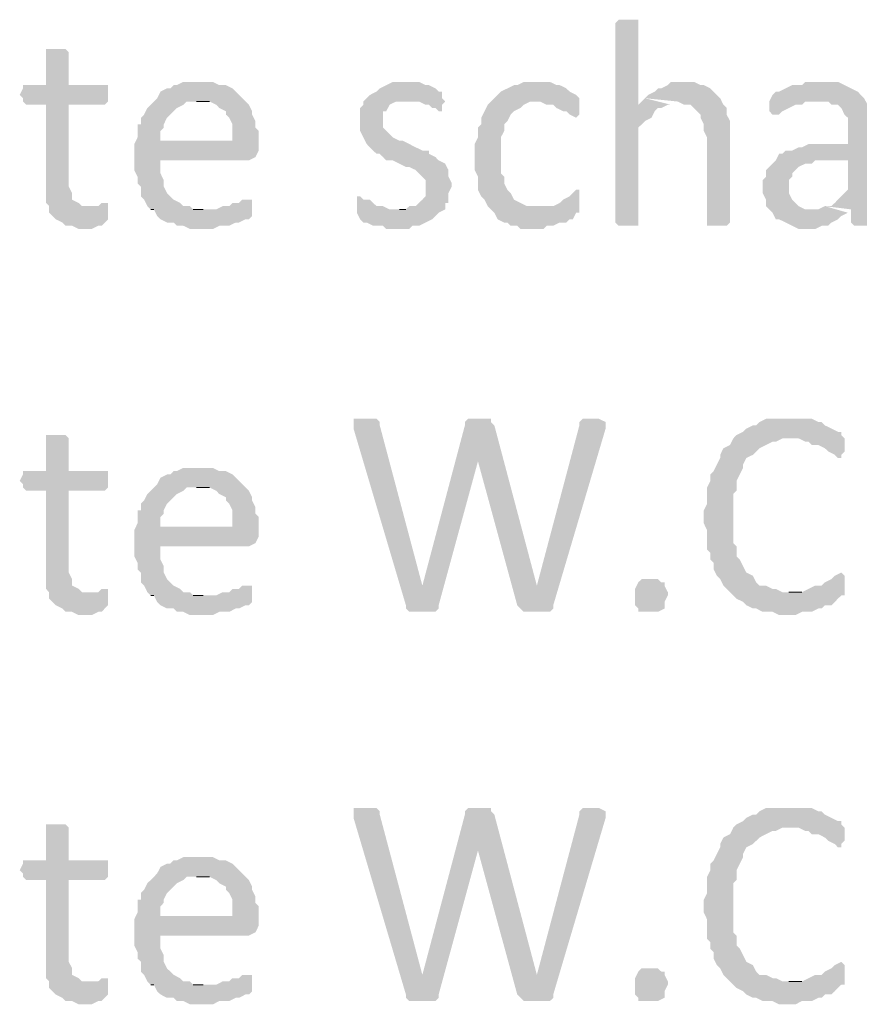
# Model space of a CAD drawing. Header units: millimetres. Extents: x -197899 to 120983, y -4228 to 45370.
# Tile 98 of 200: x -135237 to -134151, y 1408 to 2682. Entities that reach past the tile are written whole.
import ezdxf

# ---------------------------------------------------------------- set-up
doc = ezdxf.new("R2010")
doc.units = ezdxf.units.MM
for name, color, linetype in [('AL63----', 7, 'Continuous'), ('PDF_Geometry', 8, 'Continuous'), ('PDF_Solid Fills', 8, 'Continuous')]:
    doc.layers.add(name, color=color, linetype=linetype)

# ---------------------------------------------------------------- blocks, each defined once
blk = doc.blocks.new('A$C01523A58')
at = {"layer": 'PDF_Solid Fills'}
for points in [[(27724.1, -26471), (27711.3, -26471), (27707.1, -26475.2), (27707.1, -26733.5), (27707.1, -26733.5), (27711.3, -26737.7), (27736.7, -26737.7), (27736.7, -26733.5), (27736.7, -26610.7), (27741, -26606.5), (27745.2, -26602.3), (27753.6, -26598), (27757.9, -26589.5), (27762.1, -26585.3), (27766.4, -26585.3), (27774.9, -26581.1), (27736.7, -26581.1), (27736.7, -26475.2), (27736.7, -26471), (27732.5, -26471)], [(26983.2, -26509.1), (26970.5, -26509.1), (26970.5, -26513.4), (26970.5, -26555.7), (26940.9, -26555.7), (26940.9, -26559.9), (26936.6, -26568.4), (26940.9, -26572.6), (26940.9, -26576.9), (26945.1, -26581.1), (26970.5, -26581.1), (26970.5, -26708.1), (26974.7, -26712.3), (26974.7, -26720.8), (26978.9, -26725), (26983.2, -26729.3), (26991.7, -26733.5), (26995.9, -26737.7), (27004.4, -26737.7), (27012.8, -26741.9), (27029.8, -26741.9), (27038.2, -26737.7), (27042.5, -26737.7), (27046.7, -26733.5), (27050.9, -26729.3), (27050.9, -26716.5), (27025.5, -26712.3), (27017.1, -26712.3), (27012.8, -26708.1), (27004.4, -26703.9), (27004.4, -26695.4), (27000.1, -26686.9), (27000.1, -26581.1), (27046.7, -26581.1), (27050.9, -26576.9), (27050.9, -26555.7), (27000.1, -26555.7), (27000.1, -26513.4), (27000.1, -26513.4), (26995.9, -26509.1), (26991.7, -26509.1)], [(27169.5, -26551.5), (27148.3, -26551.5), (27139.9, -26555.7), (27135.6, -26555.7), (27131.4, -26559.9), (27127.1, -26559.9), (27118.7, -26564.1), (27114.4, -26572.6), (27110.2, -26576.9), (27106, -26581.1), (27101.7, -26585.3), (27097.5, -26593.8), (27093.3, -26598), (27093.3, -26606.5), (27089, -26606.5), (27089, -26623.4), (27084.8, -26631.9), (27118.7, -26627.7), (27118.7, -26614.9), (27122.9, -26610.7), (27122.9, -26606.5), (27127.1, -26598), (27131.4, -26593.8), (27135.6, -26589.5), (27139.9, -26585.3), (27148.3, -26581.1), (27152.5, -26576.9), (27228.7, -26576.9), (27224.5, -26572.6), (27216.1, -26564.1), (27211.8, -26559.9), (27203.3, -26555.7), (27194.8, -26555.7), (27186.4, -26551.5), (27177.9, -26551.5)], [(27440.4, -26551.5), (27419.2, -26551.5), (27410.7, -26555.7), (27402.3, -26559.9), (27398.1, -26564.1), (27389.6, -26568.4), (27389.6, -26568.4), (27381.2, -26576.9), (27381.2, -26581.1), (27376.9, -26585.3), (27376.9, -26614.9), (27381.2, -26623.4), (27381.2, -26623.4), (27385.4, -26631.9), (27389.6, -26636.2), (27389.6, -26636.2), (27398.1, -26644.6), (27402.3, -26644.6), (27406.6, -26648.8), (27410.7, -26653.1), (27419.2, -26653.1), (27427.7, -26657.3), (27436.1, -26661.5), (27440.4, -26661.5), (27448.9, -26665.7), (27453.1, -26670), (27457.4, -26674.2), (27461.5, -26678.5), (27461.5, -26699.6), (27457.4, -26703.9), (27453.1, -26708.1), (27448.9, -26712.3), (27440.4, -26712.3), (27436.1, -26716.5), (27427.7, -26716.5), (27486.9, -26716.5), (27486.9, -26708.1), (27491.2, -26708.1), (27491.2, -26695.4), (27495.4, -26686.9), (27495.4, -26682.7), (27491.2, -26674.2), (27491.2, -26665.7), (27491.2, -26665.7), (27486.9, -26657.3), (27478.5, -26653.1), (27478.5, -26653.1), (27474.3, -26648.8), (27465.8, -26644.6), (27465.8, -26640.3), (27457.4, -26640.3), (27448.9, -26636.2), (27448.9, -26636.2), (27440.4, -26631.9), (27432, -26627.7), (27427.7, -26627.7), (27419.2, -26623.4), (27415, -26619.2), (27410.7, -26614.9), (27406.6, -26610.7), (27406.6, -26589.5), (27410.7, -26589.5), (27415, -26581.1), (27415, -26581.1), (27423.5, -26576.9), (27436.1, -26576.9), (27482.8, -26572.6), (27482.8, -26564.1), (27478.5, -26564.1), (27474.3, -26559.9), (27474.3, -26559.9), (27465.8, -26555.7), (27461.5, -26555.7), (27453.1, -26551.5), (27444.6, -26551.5)], [(27605.5, -26551.5), (27588.6, -26551.5), (27580.1, -26555.7), (27575.9, -26555.7), (27567.4, -26559.9), (27558.9, -26564.1), (27554.7, -26568.4), (27550.5, -26572.6), (27546.2, -26576.9), (27609.7, -26576.9), (27618.2, -26581.1), (27626.7, -26581.1), (27630.9, -26585.3), (27639.4, -26589.5), (27643.6, -26589.5), (27647.9, -26593.8), (27656.3, -26598), (27660.5, -26593.8), (27660.5, -26572.6), (27656.3, -26568.4), (27656.3, -26568.4), (27647.9, -26564.1), (27643.6, -26559.9), (27635.1, -26555.7), (27630.9, -26555.7), (27622.4, -26551.5), (27614, -26551.5)], [(27796, -26551.5), (27779.1, -26551.5), (27774.9, -26555.7), (27766.4, -26559.9), (27762.1, -26559.9), (27757.9, -26564.1), (27749.5, -26568.4), (27745.2, -26572.6), (27787.5, -26576.9), (27787.5, -26576.9), (27796, -26581.1), (27804.5, -26581.1), (27808.7, -26585.3), (27817.2, -26593.8), (27817.2, -26598), (27821.4, -26606.5), (27821.4, -26614.9), (27825.6, -26623.4), (27825.6, -26733.5), (27825.6, -26737.7), (27851, -26737.7), (27855.3, -26733.5), (27855.3, -26627.7), (27855.3, -26602.3), (27851, -26593.8), (27851, -26585.3), (27846.8, -26581.1), (27842.6, -26572.6), (27842.6, -26572.6), (27834.1, -26564.1), (27829.9, -26559.9), (27821.4, -26555.7), (27817.2, -26555.7), (27808.7, -26551.5), (27804.5, -26551.5)], [(27973.8, -26551.5), (27952.6, -26551.5), (27948.4, -26555.7), (27935.7, -26555.7), (27927.2, -26559.9), (27918.7, -26564.1), (27914.6, -26564.1), (27910.3, -26568.4), (27906.1, -26576.9), (27982.3, -26576.9), (27986.5, -26581.1), (27994.9, -26581.1), (27999.2, -26585.3), (28003.4, -26593.8), (28007.7, -26598), (28007.7, -26631.9), (27956.9, -26631.9), (27948.4, -26636.2), (27944.1, -26636.2), (27935.7, -26640.3), (27927.2, -26640.3), (27923, -26644.6), (27918.7, -26644.6), (27914.6, -26653.1), (28007.7, -26653.1), (28007.7, -26691.1), (28003.4, -26695.4), (27999.2, -26699.6), (27990.8, -26708.1), (27986.5, -26712.3), (27978, -26712.3), (28011.9, -26716.5), (28011.9, -26733.5), (28016.2, -26737.7), (28037.3, -26737.7), (28041.5, -26733.5), (28041.5, -26602.3), (28037.3, -26593.8), (28037.3, -26589.5), (28037.3, -26589.5), (28033.1, -26581.1), (28028.8, -26572.6), (28024.6, -26568.4), (28024.6, -26568.4), (28020.4, -26564.1), (28011.9, -26559.9), (28003.4, -26555.7), (28003.4, -26555.7), (27994.9, -26551.5), (27982.3, -26551.5)], [(27228.7, -26576.9), (27165.3, -26576.9), (27182.2, -26576.9), (27190.7, -26581.1), (27194.8, -26585.3), (27203.3, -26589.5), (27203.3, -26593.8), (27207.6, -26598), (27211.8, -26606.5), (27211.8, -26627.7), (27118.7, -26627.7), (27084.8, -26631.9), (27084.8, -26648.8), (27084.8, -26665.7), (27089, -26674.2), (27089, -26682.7), (27093.3, -26686.9), (27093.3, -26699.6), (27097.5, -26703.9), (27101.7, -26712.3), (27106, -26716.5), (27173.7, -26716.5), (27161, -26716.5), (27156.8, -26712.3), (27148.3, -26712.3), (27144.1, -26708.1), (27135.6, -26703.9), (27131.4, -26699.6), (27127.1, -26695.4), (27122.9, -26686.9), (27122.9, -26678.5), (27122.9, -26678.5), (27118.7, -26670), (27118.7, -26653.1), (27233, -26653.1), (27241.5, -26648.8), (27241.5, -26648.8), (27245.7, -26640.3), (27245.7, -26631.9), (27245.7, -26614.9), (27241.5, -26610.7), (27241.5, -26602.3), (27237.2, -26593.8), (27237.2, -26589.5), (27233, -26581.1)], [(27482.8, -26572.6), (27436.1, -26576.9), (27453.1, -26576.9), (27461.5, -26581.1), (27465.8, -26581.1), (27470, -26585.3), (27474.3, -26585.3), (27478.5, -26589.5), (27482.8, -26589.5), (27482.8, -26581.1), (27486.9, -26576.9)], [(27546.2, -26576.9), (27542, -26581.1), (27537.8, -26589.5), (27533.5, -26598), (27533.5, -26606.5), (27529.3, -26610.7), (27529.3, -26623.4), (27525.1, -26631.9), (27525.1, -26648.8), (27525.1, -26665.7), (27529.3, -26674.2), (27529.3, -26691.1), (27533.5, -26699.6), (27537.8, -26703.9), (27542, -26712.3), (27546.2, -26716.5), (27550.5, -26720.8), (27554.7, -26729.3), (27563.2, -26733.5), (27567.4, -26733.5), (27571.6, -26737.7), (27580.1, -26737.7), (27584.3, -26741.9), (27614, -26741.9), (27618.2, -26737.7), (27626.7, -26737.7), (27635.1, -26733.5), (27643.6, -26733.5), (27647.9, -26729.3), (27652.1, -26729.3), (27656.3, -26720.8), (27660.5, -26720.8), (27660.5, -26716.5), (27605.5, -26712.3), (27592.8, -26712.3), (27584.3, -26708.1), (27584.3, -26708.1), (27575.9, -26703.9), (27571.6, -26695.4), (27567.4, -26691.1), (27563.2, -26682.7), (27563.2, -26674.2), (27558.9, -26670), (27558.9, -26623.4), (27563.2, -26614.9), (27563.2, -26606.5), (27567.4, -26602.3), (27571.6, -26593.8), (27571.6, -26593.8), (27575.9, -26589.5), (27584.3, -26585.3), (27588.6, -26581.1), (27597, -26576.9), (27605.5, -26576.9)], [(27906.1, -26576.9), (27906.1, -26589.5), (27910.3, -26593.8), (27918.7, -26593.8), (27923, -26589.5), (27931.5, -26585.3), (27931.5, -26585.3), (27940, -26581.1), (27948.4, -26581.1), (27952.6, -26576.9), (27969.5, -26576.9)], [(27914.6, -26653.1), (27910.3, -26657.3), (27906.1, -26661.5), (27901.8, -26665.7), (27901.8, -26674.2), (27897.6, -26678.5), (27897.6, -26695.4), (27901.8, -26703.9), (27901.8, -26712.3), (27906.1, -26716.5), (27910.3, -26720.8), (27914.6, -26729.3), (27918.7, -26729.3), (27927.2, -26733.5), (27935.7, -26737.7), (27935.7, -26737.7), (27944.1, -26741.9), (27965.4, -26741.9), (27973.8, -26737.7), (27982.3, -26737.7), (27986.5, -26733.5), (27986.5, -26733.5), (27994.9, -26729.3), (27999.2, -26725), (28007.7, -26720.8), (27965.4, -26716.5), (27952.6, -26716.5), (27944.1, -26712.3), (27940, -26708.1), (27940, -26708.1), (27935.7, -26703.9), (27931.5, -26695.4), (27931.5, -26678.5), (27935.7, -26674.2), (27935.7, -26670), (27944.1, -26661.5), (27944.1, -26661.5), (27952.6, -26657.3), (27961.1, -26657.3), (27965.4, -26653.1), (28007.7, -26653.1)], [(27656.3, -26691.1), (27652.1, -26695.4), (27647.9, -26699.6), (27639.4, -26703.9), (27639.4, -26703.9), (27635.1, -26708.1), (27626.7, -26712.3), (27605.5, -26712.3), (27660.5, -26716.5), (27660.5, -26691.1)], [(27233, -26703.9), (27224.5, -26703.9), (27220.2, -26708.1), (27211.8, -26708.1), (27207.6, -26712.3), (27199.1, -26712.3), (27190.7, -26716.5), (27106, -26716.5), (27110.2, -26716.5), (27114.4, -26725), (27118.7, -26729.3), (27127.1, -26733.5), (27135.6, -26733.5), (27139.9, -26737.7), (27148.3, -26737.7), (27156.8, -26741.9), (27186.4, -26741.9), (27194.8, -26737.7), (27207.6, -26737.7), (27216.1, -26733.5), (27220.2, -26733.5), (27228.7, -26729.3), (27233, -26729.3), (27237.2, -26725), (27237.2, -26720.8), (27237.2, -26703.9)], [(27376.9, -26699.6), (27372.7, -26699.6), (27372.7, -26720.8), (27376.9, -26729.3), (27376.9, -26729.3), (27381.2, -26733.5), (27385.4, -26733.5), (27393.8, -26737.7), (27406.6, -26737.7), (27410.7, -26741.9), (27440.4, -26741.9), (27444.6, -26737.7), (27453.1, -26737.7), (27461.5, -26733.5), (27470, -26729.3), (27474.3, -26725), (27478.5, -26720.8), (27486.9, -26716.5), (27415, -26716.5), (27406.6, -26712.3), (27398.1, -26712.3), (27393.8, -26708.1), (27389.6, -26703.9), (27381.2, -26703.9)], [(27046.7, -26708.1), (27042.5, -26708.1), (27038.2, -26712.3), (27025.5, -26712.3), (27050.9, -26716.5), (27050.9, -26708.1)], [(27385.4, -26987.5), (27368.4, -26987.5), (27368.4, -27000.2), (27436.1, -27228.8), (27457.4, -27203.4), (27402.3, -26996), (27402.3, -26991.7), (27398.1, -26987.5), (27393.8, -26987.5)], [(27529.3, -26987.5), (27516.6, -26987.5), (27512.4, -26991.7), (27512.4, -26996), (27529.3, -27042.5), (27580.1, -27228.8), (27605.5, -27203.4), (27550.5, -26996), (27546.2, -26991.7), (27546.2, -26987.5), (27537.8, -26987.5)], [(27677.4, -26987.5), (27664.8, -26987.5), (27660.5, -26991.7), (27660.5, -26996), (27605.5, -27203.4), (27605.5, -27203.4), (27580.1, -27228.8), (27584.3, -27233), (27588.6, -27237.3), (27622.4, -27237.3), (27626.7, -27233), (27626.7, -27228.8), (27694.4, -27000.2), (27694.4, -26991.7), (27694.4, -26991.7), (27685.9, -26987.5), (27685.9, -26987.5)], [(27931.5, -26987.5), (27901.8, -26987.5), (27893.4, -26991.7), (27889.2, -26996), (27884.9, -26996), (27876.4, -27000.2), (27872.2, -27004.4), (27863.7, -27008.6), (27859.5, -27012.9), (27944.1, -27012.9), (27952.6, -27017.1), (27956.9, -27017.1), (27961.1, -27021.4), (27969.5, -27021.4), (27978, -27025.6), (27982.3, -27029.8), (27990.8, -27034.1), (27990.8, -27034.1), (27994.9, -27038.3), (27999.2, -27038.3), (27999.2, -27034.1), (28003.4, -27029.8), (28003.4, -27012.9), (27999.2, -27008.6), (27999.2, -27004.4), (27994.9, -27004.4), (27986.5, -27000.2), (27986.5, -27000.2), (27978, -26996), (27973.8, -26991.7), (27969.5, -26991.7), (27961.1, -26987.5), (27940, -26987.5)], [(27512.4, -26996), (27457.4, -27203.4), (27457.4, -27203.4), (27436.1, -27228.8), (27436.1, -27233), (27440.4, -27237.3), (27474.3, -27237.3), (27478.5, -27233), (27478.5, -27228.8), (27529.3, -27042.5), (27529.3, -27042.5)], [(26983.2, -27008.6), (26970.5, -27008.6), (26970.5, -27012.9), (26970.5, -27055.2), (26940.9, -27055.2), (26940.9, -27059.5), (26936.6, -27067.9), (26940.9, -27072.2), (26940.9, -27076.4), (26945.1, -27080.6), (26970.5, -27080.6), (26970.5, -27207.6), (26974.7, -27211.9), (26974.7, -27220.3), (26978.9, -27224.5), (26983.2, -27228.8), (26991.7, -27233), (26995.9, -27237.3), (27004.4, -27237.3), (27012.8, -27241.5), (27029.8, -27241.5), (27038.2, -27237.3), (27042.5, -27237.3), (27046.7, -27233), (27050.9, -27228.8), (27050.9, -27216.1), (27025.5, -27211.9), (27017.1, -27211.9), (27012.8, -27207.6), (27004.4, -27203.4), (27004.4, -27195), (27000.1, -27186.5), (27000.1, -27080.6), (27046.7, -27080.6), (27050.9, -27076.4), (27050.9, -27055.2), (27000.1, -27055.2), (27000.1, -27012.9), (27000.1, -27012.9), (26995.9, -27008.6), (26991.7, -27008.6)], [(27859.5, -27012.9), (27855.3, -27021.4), (27855.3, -27021.4), (27846.8, -27025.6), (27842.6, -27034.1), (27842.6, -27038.3), (27838.3, -27046.8), (27834.1, -27055.2), (27829.9, -27059.5), (27829.9, -27067.9), (27825.6, -27076.4), (27825.6, -27097.5), (27821.4, -27106), (27821.4, -27122.9), (27825.6, -27131.4), (27825.6, -27156.8), (27829.9, -27161.1), (27829.9, -27169.6), (27834.1, -27173.7), (27834.1, -27182.2), (27838.3, -27190.7), (27842.6, -27195), (27846.8, -27203.4), (27851, -27207.6), (27855.3, -27211.9), (27859.5, -27216.1), (27863.7, -27220.3), (27872.2, -27224.5), (27876.4, -27228.8), (27884.9, -27233), (27889.2, -27233), (27897.6, -27237.3), (27910.3, -27237.3), (27918.7, -27241.5), (27940, -27241.5), (27948.4, -27237.3), (27961.1, -27237.3), (27969.5, -27233), (27973.8, -27233), (27978, -27228.8), (27986.5, -27228.8), (27990.8, -27224.5), (27994.9, -27220.3), (27999.2, -27216.1), (28003.4, -27216.1), (28003.4, -27211.9), (27923, -27211.9), (27914.6, -27207.6), (27910.3, -27207.6), (27901.8, -27203.4), (27893.4, -27203.4), (27889.2, -27199.1), (27884.9, -27190.7), (27876.4, -27186.5), (27876.4, -27186.5), (27872.2, -27178), (27868, -27169.6), (27863.7, -27165.3), (27863.7, -27152.6), (27859.5, -27148.3), (27859.5, -27084.9), (27863.7, -27080.6), (27863.7, -27067.9), (27868, -27059.5), (27872.2, -27051), (27872.2, -27046.8), (27876.4, -27038.3), (27884.9, -27034.1), (27889.2, -27029.8), (27893.4, -27025.6), (27901.8, -27021.4), (27910.3, -27017.1), (27914.6, -27017.1), (27923, -27012.9), (27931.5, -27012.9)], [(27169.5, -27051), (27148.3, -27051), (27139.9, -27055.2), (27135.6, -27055.2), (27131.4, -27059.5), (27127.1, -27059.5), (27118.7, -27063.7), (27114.4, -27072.2), (27110.2, -27076.4), (27106, -27080.6), (27101.7, -27084.9), (27097.5, -27093.3), (27093.3, -27097.5), (27093.3, -27106), (27089, -27106), (27089, -27122.9), (27084.8, -27131.4), (27118.7, -27127.2), (27118.7, -27114.5), (27122.9, -27110.3), (27122.9, -27106), (27127.1, -27097.5), (27131.4, -27093.3), (27135.6, -27089.1), (27139.9, -27084.9), (27148.3, -27080.6), (27152.5, -27076.4), (27228.7, -27076.4), (27224.5, -27072.2), (27216.1, -27063.7), (27211.8, -27059.5), (27203.3, -27055.2), (27194.8, -27055.2), (27186.4, -27051), (27177.9, -27051)], [(27228.7, -27076.4), (27165.3, -27076.4), (27182.2, -27076.4), (27190.7, -27080.6), (27194.8, -27084.9), (27203.3, -27089.1), (27203.3, -27093.3), (27207.6, -27097.5), (27211.8, -27106), (27211.8, -27127.2), (27118.7, -27127.2), (27084.8, -27131.4), (27084.8, -27148.3), (27084.8, -27165.3), (27089, -27173.7), (27089, -27182.2), (27093.3, -27186.5), (27093.3, -27199.1), (27097.5, -27203.4), (27101.7, -27211.9), (27106, -27216.1), (27173.7, -27216.1), (27161, -27216.1), (27156.8, -27211.9), (27148.3, -27211.9), (27144.1, -27207.6), (27135.6, -27203.4), (27131.4, -27199.1), (27127.1, -27195), (27122.9, -27186.5), (27122.9, -27178), (27122.9, -27178), (27118.7, -27169.6), (27118.7, -27152.6), (27233, -27152.6), (27241.5, -27148.3), (27241.5, -27148.3), (27245.7, -27139.9), (27245.7, -27131.4), (27245.7, -27114.5), (27241.5, -27110.3), (27241.5, -27101.8), (27237.2, -27093.3), (27237.2, -27089.1), (27233, -27080.6)], [(27999.2, -27186.5), (27999.2, -27186.5), (27990.8, -27190.7), (27986.5, -27195), (27978, -27199.1), (27973.8, -27203.4), (27965.4, -27203.4), (27956.9, -27207.6), (27956.9, -27207.6), (27948.4, -27211.9), (27931.5, -27211.9), (28003.4, -27211.9), (28003.4, -27190.7)], [(27233, -27203.4), (27224.5, -27203.4), (27220.2, -27207.6), (27211.8, -27207.6), (27207.6, -27211.9), (27199.1, -27211.9), (27190.7, -27216.1), (27106, -27216.1), (27110.2, -27216.1), (27114.4, -27224.5), (27118.7, -27228.8), (27127.1, -27233), (27135.6, -27233), (27139.9, -27237.3), (27148.3, -27237.3), (27156.8, -27241.5), (27186.4, -27241.5), (27194.8, -27237.3), (27207.6, -27237.3), (27216.1, -27233), (27220.2, -27233), (27228.7, -27228.8), (27233, -27228.8), (27237.2, -27224.5), (27237.2, -27220.3), (27237.2, -27203.4)], [(27774.9, -27216.1), (27770.6, -27224.5), (27770.6, -27233), (27770.6, -27233), (27762.1, -27237.3), (27736.7, -27237.3), (27736.7, -27233), (27732.5, -27228.8), (27732.5, -27207.6), (27736.7, -27199.1), (27736.7, -27199.1), (27741, -27195), (27762.1, -27195), (27766.4, -27199.1), (27770.6, -27199.1), (27770.6, -27203.4), (27774.9, -27211.9)], [(27046.7, -27207.6), (27042.5, -27207.6), (27038.2, -27211.9), (27025.5, -27211.9), (27050.9, -27216.1), (27050.9, -27207.6)], [(27385.4, -27491.2), (27368.4, -27491.2), (27368.4, -27504), (27436.1, -27732.5), (27457.4, -27707.1), (27402.3, -27499.7), (27402.3, -27495.5), (27398.1, -27491.2), (27393.8, -27491.2)], [(27529.3, -27491.2), (27516.6, -27491.2), (27512.4, -27495.5), (27512.4, -27499.7), (27529.3, -27546.3), (27580.1, -27732.5), (27605.5, -27707.1), (27550.5, -27499.7), (27546.2, -27495.5), (27546.2, -27491.2), (27537.8, -27491.2)], [(27677.4, -27491.2), (27664.8, -27491.2), (27660.5, -27495.5), (27660.5, -27499.7), (27605.5, -27707.1), (27605.5, -27707.1), (27580.1, -27732.5), (27584.3, -27736.8), (27588.6, -27741), (27622.4, -27741), (27626.7, -27736.8), (27626.7, -27732.5), (27694.4, -27504), (27694.4, -27495.5), (27694.4, -27495.5), (27685.9, -27491.2), (27685.9, -27491.2)], [(27931.5, -27491.2), (27901.8, -27491.2), (27893.4, -27495.5), (27889.2, -27499.7), (27884.9, -27499.7), (27876.4, -27504), (27872.2, -27508.2), (27863.7, -27512.4), (27859.5, -27516.6), (27944.1, -27516.6), (27952.6, -27520.9), (27956.9, -27520.9), (27961.1, -27525.1), (27969.5, -27525.1), (27978, -27529.4), (27982.3, -27533.6), (27990.8, -27537.8), (27990.8, -27537.8), (27994.9, -27542.1), (27999.2, -27542.1), (27999.2, -27537.8), (28003.4, -27533.6), (28003.4, -27516.6), (27999.2, -27512.4), (27999.2, -27508.2), (27994.9, -27508.2), (27986.5, -27504), (27986.5, -27504), (27978, -27499.7), (27973.8, -27495.5), (27969.5, -27495.5), (27961.1, -27491.2), (27940, -27491.2)], [(27512.4, -27499.7), (27457.4, -27707.1), (27457.4, -27707.1), (27436.1, -27732.5), (27436.1, -27736.8), (27440.4, -27741), (27474.3, -27741), (27478.5, -27736.8), (27478.5, -27732.5), (27529.3, -27546.3), (27529.3, -27546.3)], [(26983.2, -27512.4), (26970.5, -27512.4), (26970.5, -27516.6), (26970.5, -27559), (26940.9, -27559), (26940.9, -27563.2), (26936.6, -27571.7), (26940.9, -27575.9), (26940.9, -27580.2), (26945.1, -27584.4), (26970.5, -27584.4), (26970.5, -27711.4), (26974.7, -27715.6), (26974.7, -27724.1), (26978.9, -27728.3), (26983.2, -27732.5), (26991.7, -27736.8), (26995.9, -27741), (27004.4, -27741), (27012.8, -27745.3), (27029.8, -27745.3), (27038.2, -27741), (27042.5, -27741), (27046.7, -27736.8), (27050.9, -27732.5), (27050.9, -27719.9), (27025.5, -27715.6), (27017.1, -27715.6), (27012.8, -27711.4), (27004.4, -27707.1), (27004.4, -27698.7), (27000.1, -27690.2), (27000.1, -27584.4), (27046.7, -27584.4), (27050.9, -27580.2), (27050.9, -27559), (27000.1, -27559), (27000.1, -27516.6), (27000.1, -27516.6), (26995.9, -27512.4), (26991.7, -27512.4)], [(27859.5, -27516.6), (27855.3, -27525.1), (27855.3, -27525.1), (27846.8, -27529.4), (27842.6, -27537.8), (27842.6, -27542.1), (27838.3, -27550.5), (27834.1, -27559), (27829.9, -27563.2), (27829.9, -27571.7), (27825.6, -27580.2), (27825.6, -27601.3), (27821.4, -27609.8), (27821.4, -27626.7), (27825.6, -27635.2), (27825.6, -27660.6), (27829.9, -27664.8), (27829.9, -27673.3), (27834.1, -27677.5), (27834.1, -27686), (27838.3, -27694.5), (27842.6, -27698.7), (27846.8, -27707.1), (27851, -27711.4), (27855.3, -27715.6), (27859.5, -27719.9), (27863.7, -27724.1), (27872.2, -27728.3), (27876.4, -27732.5), (27884.9, -27736.8), (27889.2, -27736.8), (27897.6, -27741), (27910.3, -27741), (27918.7, -27745.3), (27940, -27745.3), (27948.4, -27741), (27961.1, -27741), (27969.5, -27736.8), (27973.8, -27736.8), (27978, -27732.5), (27986.5, -27732.5), (27990.8, -27728.3), (27994.9, -27724.1), (27999.2, -27719.9), (28003.4, -27719.9), (28003.4, -27715.6), (27923, -27715.6), (27914.6, -27711.4), (27910.3, -27711.4), (27901.8, -27707.1), (27893.4, -27707.1), (27889.2, -27702.9), (27884.9, -27694.5), (27876.4, -27690.2), (27876.4, -27690.2), (27872.2, -27681.7), (27868, -27673.3), (27863.7, -27669.1), (27863.7, -27656.3), (27859.5, -27652.1), (27859.5, -27588.6), (27863.7, -27584.4), (27863.7, -27571.7), (27868, -27563.2), (27872.2, -27554.8), (27872.2, -27550.5), (27876.4, -27542.1), (27884.9, -27537.8), (27889.2, -27533.6), (27893.4, -27529.4), (27901.8, -27525.1), (27910.3, -27520.9), (27914.6, -27520.9), (27923, -27516.6), (27931.5, -27516.6)], [(27169.5, -27554.8), (27148.3, -27554.8), (27139.9, -27559), (27135.6, -27559), (27131.4, -27563.2), (27127.1, -27563.2), (27118.7, -27567.5), (27114.4, -27575.9), (27110.2, -27580.2), (27106, -27584.4), (27101.7, -27588.6), (27097.5, -27597.1), (27093.3, -27601.3), (27093.3, -27609.8), (27089, -27609.8), (27089, -27626.7), (27084.8, -27635.2), (27118.7, -27630.9), (27118.7, -27618.3), (27122.9, -27614), (27122.9, -27609.8), (27127.1, -27601.3), (27131.4, -27597.1), (27135.6, -27592.9), (27139.9, -27588.6), (27148.3, -27584.4), (27152.5, -27580.2), (27228.7, -27580.2), (27224.5, -27575.9), (27216.1, -27567.5), (27211.8, -27563.2), (27203.3, -27559), (27194.8, -27559), (27186.4, -27554.8), (27177.9, -27554.8)], [(27228.7, -27580.2), (27165.3, -27580.2), (27182.2, -27580.2), (27190.7, -27584.4), (27194.8, -27588.6), (27203.3, -27592.9), (27203.3, -27597.1), (27207.6, -27601.3), (27211.8, -27609.8), (27211.8, -27630.9), (27118.7, -27630.9), (27084.8, -27635.2), (27084.8, -27652.1), (27084.8, -27669.1), (27089, -27677.5), (27089, -27686), (27093.3, -27690.2), (27093.3, -27702.9), (27097.5, -27707.1), (27101.7, -27715.6), (27106, -27719.9), (27173.7, -27719.9), (27161, -27719.9), (27156.8, -27715.6), (27148.3, -27715.6), (27144.1, -27711.4), (27135.6, -27707.1), (27131.4, -27702.9), (27127.1, -27698.7), (27122.9, -27690.2), (27122.9, -27681.7), (27122.9, -27681.7), (27118.7, -27673.3), (27118.7, -27656.3), (27233, -27656.3), (27241.5, -27652.1), (27241.5, -27652.1), (27245.7, -27643.6), (27245.7, -27635.2), (27245.7, -27618.3), (27241.5, -27614), (27241.5, -27605.6), (27237.2, -27597.1), (27237.2, -27592.9), (27233, -27584.4)], [(27774.9, -27719.9), (27770.6, -27728.3), (27770.6, -27736.8), (27770.6, -27736.8), (27762.1, -27741), (27736.7, -27741), (27736.7, -27736.8), (27732.5, -27732.5), (27732.5, -27711.4), (27736.7, -27702.9), (27736.7, -27702.9), (27741, -27698.7), (27762.1, -27698.7), (27766.4, -27702.9), (27770.6, -27702.9), (27770.6, -27707.1), (27774.9, -27715.6)], [(27999.2, -27690.2), (27999.2, -27690.2), (27990.8, -27694.5), (27986.5, -27698.7), (27978, -27702.9), (27973.8, -27707.1), (27965.4, -27707.1), (27956.9, -27711.4), (27956.9, -27711.4), (27948.4, -27715.6), (27931.5, -27715.6), (28003.4, -27715.6), (28003.4, -27694.5)], [(27046.7, -27711.4), (27042.5, -27711.4), (27038.2, -27715.6), (27025.5, -27715.6), (27050.9, -27719.9), (27050.9, -27711.4)], [(27233, -27707.1), (27224.5, -27707.1), (27220.2, -27711.4), (27211.8, -27711.4), (27207.6, -27715.6), (27199.1, -27715.6), (27190.7, -27719.9), (27106, -27719.9), (27110.2, -27719.9), (27114.4, -27728.3), (27118.7, -27732.5), (27127.1, -27736.8), (27135.6, -27736.8), (27139.9, -27741), (27148.3, -27741), (27156.8, -27745.3), (27186.4, -27745.3), (27194.8, -27741), (27207.6, -27741), (27216.1, -27736.8), (27220.2, -27736.8), (27228.7, -27732.5), (27233, -27732.5), (27237.2, -27728.3), (27237.2, -27724.1), (27237.2, -27707.1)]]:
    blk.add_hatch(color=7, dxfattribs=at).paths.add_polyline_path(points)
at = {"layer": 'PDF_Geometry', "color": 7, "lineweight": 0}
for points in [[(27165.3, -26576.9), (27182.2, -26576.9)], [(27106, -26716.5), (27110.2, -26716.5)], [(27173.7, -26716.5), (27161, -26716.5)], [(27436.1, -26716.5), (27427.7, -26716.5)], [(27165.3, -27076.4), (27182.2, -27076.4)], [(27106, -27216.1), (27110.2, -27216.1)], [(27173.7, -27216.1), (27161, -27216.1)], [(27948.4, -27211.9), (27931.5, -27211.9)], [(27165.3, -27580.2), (27182.2, -27580.2)], [(27106, -27719.9), (27110.2, -27719.9)], [(27173.7, -27719.9), (27161, -27719.9)], [(27948.4, -27715.6), (27931.5, -27715.6)]]:
    blk.add_lwpolyline(points, dxfattribs=at)
at = {"layer": 'PDF_Solid Fills', "color": 7}
for points in [[(27745.2, -26572.6), (27736.7, -26581.1), (27779.1, -26581.1)], [(27978, -26712.3), (27969.5, -26716.5), (28007.7, -26720.8), (27965.4, -26716.5)]]:
    blk.add_solid(points, dxfattribs=at)

msp = doc.modelspace()

# ---------------------------------------------------------------- block references
at = {"layer": 'AL63----'}
msp.add_blockref('A$C01523A58', (-162173.6, 29153.2), dxfattribs=at)

doc.saveas('drawing.dxf')
